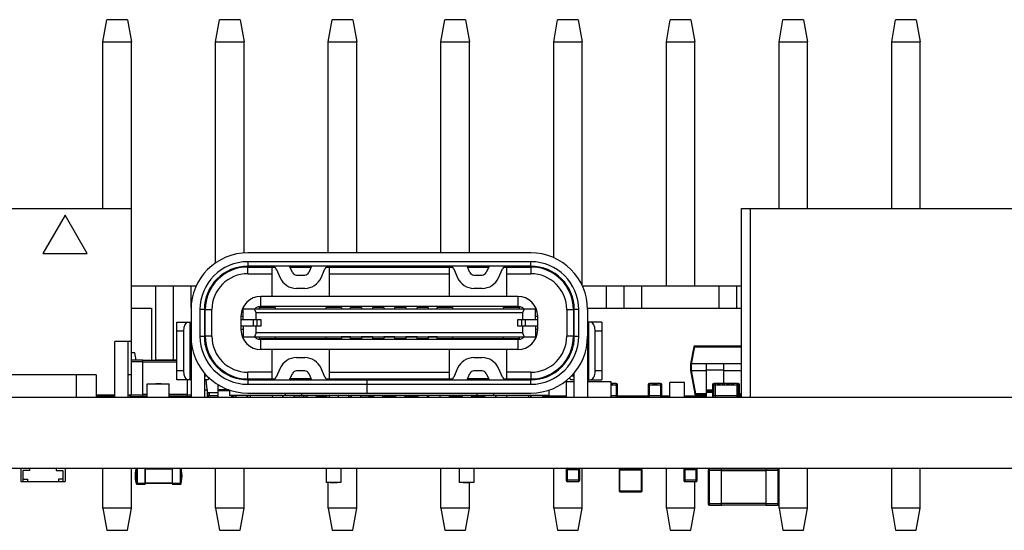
# Model space of a CAD drawing. Header units: millimetres. Extents: x 72 to 239, y 133 to 319.
# Tile 29 of 240: x 113 to 135, y 201 to 213. Entities that reach past the tile are written whole.
import ezdxf

# ---------------------------------------------------------------- set-up
doc = ezdxf.new("R2010")
doc.units = ezdxf.units.MM
doc.header["$LTSCALE"] = 5
doc.layers.get('0').update_dxf_attribs({"linetype": 'CONTINUOUS'})

msp = doc.modelspace()

# ---------------------------------------------------------------- linework, layer by layer
for p, q in [((114.383, 212.074), (114.471, 212.574)), ((114.934, 212.574), (114.471, 212.574)), ((114.934, 212.574), (115.023, 212.074)), ((116.923, 212.074), (117.011, 212.574)), ((117.474, 212.574), (117.011, 212.574)), ((117.474, 212.574), (117.563, 212.074)), ((119.463, 212.074), (119.551, 212.574)), ((120.014, 212.574), (119.551, 212.574)), ((120.014, 212.574), (120.103, 212.074)), ((122.003, 212.074), (122.091, 212.574)), ((122.554, 212.574), (122.091, 212.574)), ((122.554, 212.574), (122.643, 212.074)), ((124.543, 212.074), (124.631, 212.574)), ((125.094, 212.574), (124.631, 212.574)), ((125.094, 212.574), (125.183, 212.074)), ((127.083, 212.074), (127.171, 212.574)), ((127.634, 212.574), (127.171, 212.574)), ((127.634, 212.574), (127.723, 212.074)), ((129.623, 212.074), (129.711, 212.574)), ((130.174, 212.574), (129.711, 212.574)), ((130.174, 212.574), (130.263, 212.074)), ((132.163, 212.074), (132.251, 212.574)), ((132.714, 212.574), (132.251, 212.574)), ((132.714, 212.574), (132.803, 212.074)), ((114.383, 208.324), (114.383, 212.074)), ((114.383, 212.074), (115.023, 212.074)), ((115.023, 208.324), (115.023, 212.074)), ((116.923, 207.092), (116.923, 212.074)), ((116.923, 212.074), (117.563, 212.074)), ((117.563, 207.316), (117.563, 212.074)), ((119.463, 207.323), (119.463, 212.074)), ((119.463, 212.074), (120.103, 212.074)), ((120.103, 207.323), (120.103, 212.074)), ((122.003, 207.323), (122.003, 212.074)), ((122.003, 212.074), (122.643, 212.074)), ((122.643, 207.323), (122.643, 212.074)), ((124.543, 207.21), (124.543, 212.074)), ((124.543, 212.074), (125.183, 212.074)), ((125.183, 206.585), (125.183, 212.074)), ((127.083, 206.574), (127.083, 212.074)), ((127.083, 212.074), (127.723, 212.074)), ((127.723, 206.574), (127.723, 212.074)), ((129.623, 208.324), (129.623, 212.074)), ((129.623, 212.074), (130.263, 212.074)), ((130.263, 208.324), (130.263, 212.074)), ((132.163, 208.324), (132.163, 212.074)), ((132.163, 212.074), (132.803, 212.074)), ((132.803, 208.324), (132.803, 212.074)), ((111.028, 208.324), (115.028, 208.324)), ((115.028, 204.124), (115.028, 208.324)), ((128.779, 204.074), (128.779, 208.324)), ((128.779, 208.324), (135.079, 208.324)), ((128.982, 204.074), (128.982, 208.324)), ((113.528, 208.174), (113.028, 207.308)), ((114.028, 207.308), (113.528, 208.174)), ((124.028, 207.323), (117.648, 207.323)), ((113.028, 207.308), (114.028, 207.308)), ((117.648, 207.123), (117.648, 207.023)), ((124.028, 207.123), (117.648, 207.123)), ((124.028, 207.023), (124.028, 207.123)), ((117.643, 207.003), (118.257, 207.003)), ((124.028, 207.023), (117.648, 207.023)), ((117.648, 206.853), (117.648, 207.003)), ((118.188, 207.003), (118.188, 206.343)), ((118.29, 206.964), (118.378, 206.762)), ((118.653, 206.883), (118.591, 207.023)), ((118.6, 207.003), (119.077, 207.003)), ((119.086, 207.023), (119.024, 206.883)), ((119.298, 206.762), (119.387, 206.964)), ((119.42, 207.003), (122.257, 207.003)), ((119.463, 207.003), (119.463, 207.023)), ((119.488, 206.343), (119.488, 207.003)), ((120.103, 207.003), (120.103, 207.023)), ((122.003, 207.003), (122.003, 207.023)), ((122.188, 207.003), (122.188, 206.343)), ((122.29, 206.964), (122.378, 206.762)), ((122.653, 206.883), (122.591, 207.023)), ((122.6, 207.003), (123.077, 207.003)), ((123.086, 207.023), (123.024, 206.883)), ((123.298, 206.762), (123.387, 206.964)), ((123.42, 207.003), (124.033, 207.003)), ((123.488, 206.343), (123.488, 207.003)), ((124.028, 207.003), (124.028, 206.853)), ((116.933, 206.713), (116.961, 206.713)), ((117.648, 206.853), (118.188, 206.853)), ((118.744, 206.823), (118.932, 206.823)), ((119.488, 206.853), (122.188, 206.853)), ((122.744, 206.823), (122.932, 206.823)), ((123.488, 206.853), (124.028, 206.853)), ((124.744, 206.713), (124.716, 206.713)), ((116.489, 206.574), (115.028, 206.574)), ((115.573, 204.899), (115.573, 206.574)), ((115.973, 204.909), (115.973, 206.574)), ((116.373, 206.091), (116.373, 206.574)), ((116.838, 206.594), (116.838, 206.559)), ((118.932, 206.523), (118.744, 206.523)), ((122.932, 206.523), (122.744, 206.523)), ((124.838, 206.594), (124.838, 206.559)), ((128.779, 206.574), (125.188, 206.574)), ((125.733, 206.074), (125.733, 206.574)), ((126.133, 206.074), (126.133, 206.574)), ((126.533, 206.074), (126.533, 206.574)), ((128.273, 206.074), (128.273, 206.574)), ((128.673, 206.074), (128.673, 206.574)), ((117.943, 206.113), (117.943, 206.343)), ((123.733, 206.343), (117.943, 206.343)), ((123.733, 206.343), (123.733, 206.113)), ((115.028, 206.074), (115.478, 206.074)), ((115.478, 206.074), (115.478, 204.899)), ((116.368, 206.043), (116.368, 204.074)), ((116.568, 206.043), (116.568, 205.443)), ((116.668, 206.043), (116.568, 206.043)), ((116.668, 206.043), (116.668, 205.443)), ((116.688, 205.251), (116.688, 206.043)), ((116.688, 206.043), (116.838, 206.043)), ((116.838, 205.443), (116.838, 206.043)), ((117.543, 205.818), (117.543, 206.053)), ((124.133, 206.053), (117.543, 206.053)), ((117.834, 205.968), (117.8, 206.053)), ((117.913, 206.059), (117.913, 206.093)), ((118.263, 206.093), (117.913, 206.093)), ((123.733, 206.113), (117.943, 206.113)), ((118.263, 206.093), (118.263, 206.053)), ((119.413, 206.053), (119.413, 206.093)), ((119.763, 206.093), (119.413, 206.093)), ((119.763, 206.093), (119.763, 206.053)), ((119.963, 206.053), (119.963, 206.093)), ((120.213, 206.093), (119.963, 206.093)), ((120.213, 206.093), (120.213, 206.053)), ((120.463, 206.053), (120.463, 206.093)), ((120.713, 206.093), (120.463, 206.093)), ((120.713, 206.093), (120.713, 206.053)), ((120.963, 206.053), (120.963, 206.093)), ((121.213, 206.093), (120.963, 206.093)), ((121.213, 206.093), (121.213, 206.053)), ((121.463, 206.053), (121.463, 206.093)), ((121.713, 206.093), (121.463, 206.093)), ((121.713, 206.093), (121.713, 206.053)), ((121.913, 206.053), (121.913, 206.093)), ((122.263, 206.093), (121.913, 206.093)), ((122.263, 206.093), (122.263, 206.053)), ((123.413, 206.053), (123.413, 206.093)), ((123.763, 206.093), (123.413, 206.093)), ((123.763, 206.093), (123.763, 206.059)), ((123.877, 206.053), (123.843, 205.968)), ((124.133, 205.818), (124.133, 206.053)), ((124.838, 206.043), (124.838, 205.443)), ((124.838, 206.043), (124.988, 206.043)), ((124.988, 206.043), (124.988, 205.251)), ((125.008, 205.443), (125.008, 206.043)), ((125.108, 206.043), (125.008, 206.043)), ((125.108, 205.443), (125.108, 206.043)), ((125.306, 206.074), (128.779, 206.074)), ((125.308, 206.043), (125.308, 204.074)), ((116.048, 204.463), (116.048, 205.763)), ((116.048, 205.763), (116.368, 205.763)), ((116.348, 204.463), (116.348, 205.763)), ((116.668, 205.818), (116.688, 205.818)), ((116.683, 205.668), (116.683, 205.818)), ((117.493, 205.893), (117.493, 205.593)), ((117.493, 205.893), (117.543, 205.893)), ((117.493, 205.818), (117.943, 205.818)), ((117.5, 205.668), (117.5, 205.818)), ((117.768, 205.818), (117.768, 205.668)), ((117.834, 205.818), (117.834, 205.968)), ((123.843, 205.968), (117.834, 205.968)), ((117.861, 205.668), (117.861, 205.818)), ((117.943, 205.818), (117.943, 205.668)), ((123.733, 205.668), (123.733, 205.818)), ((123.733, 205.818), (124.183, 205.818)), ((123.816, 205.818), (123.816, 205.668)), ((123.843, 205.968), (123.843, 205.818)), ((123.908, 205.668), (123.908, 205.818)), ((124.133, 205.893), (124.183, 205.893)), ((124.176, 205.818), (124.176, 205.668)), ((124.183, 205.593), (124.183, 205.893)), ((124.988, 205.818), (125.008, 205.818)), ((124.994, 205.818), (124.994, 205.668)), ((125.628, 205.763), (125.308, 205.763)), ((125.328, 205.763), (125.328, 204.463)), ((125.628, 205.763), (125.628, 204.463)), ((116.048, 205.563), (116.198, 205.563)), ((116.198, 205.563), (116.198, 204.663)), ((116.688, 205.668), (116.668, 205.668)), ((117.943, 205.668), (117.493, 205.668)), ((117.543, 205.593), (117.493, 205.593)), ((117.543, 205.668), (117.543, 205.433)), ((117.834, 205.518), (117.834, 205.668)), ((124.183, 205.668), (123.733, 205.668)), ((123.843, 205.668), (123.843, 205.518)), ((124.133, 205.668), (124.133, 205.433)), ((124.183, 205.593), (124.133, 205.593)), ((125.008, 205.668), (124.988, 205.668)), ((125.478, 204.663), (125.478, 205.563)), ((125.478, 205.563), (125.628, 205.563)), ((114.653, 204.074), (114.653, 205.324)), ((115.028, 205.324), (114.653, 205.324)), ((114.953, 204.074), (114.953, 205.324)), ((116.368, 205.363), (116.348, 205.363)), ((116.568, 205.443), (116.668, 205.443)), ((116.838, 205.443), (116.688, 205.443)), ((117.543, 205.433), (124.133, 205.433)), ((117.834, 205.518), (117.8, 205.433)), ((123.843, 205.518), (117.834, 205.518)), ((117.914, 205.433), (117.913, 205.428)), ((117.913, 205.393), (117.913, 205.428)), ((117.913, 205.393), (119.763, 205.393)), ((117.943, 205.143), (117.943, 205.373)), ((123.733, 205.373), (117.943, 205.373)), ((118.263, 205.433), (118.263, 205.393)), ((119.413, 205.393), (119.413, 205.433)), ((119.763, 205.433), (119.763, 205.393)), ((119.963, 205.428), (119.763, 205.428)), ((119.963, 205.393), (119.963, 205.433)), ((119.963, 205.393), (120.213, 205.393)), ((120.213, 205.433), (120.213, 205.393)), ((120.463, 205.428), (120.213, 205.428)), ((120.463, 205.393), (120.463, 205.433)), ((120.463, 205.393), (120.713, 205.393)), ((120.713, 205.433), (120.713, 205.393)), ((120.963, 205.428), (120.713, 205.428)), ((120.963, 205.393), (120.963, 205.433)), ((120.963, 205.393), (121.213, 205.393)), ((121.213, 205.433), (121.213, 205.393)), ((121.463, 205.428), (121.213, 205.428)), ((121.463, 205.393), (121.463, 205.433)), ((121.463, 205.393), (121.713, 205.393)), ((121.713, 205.433), (121.713, 205.393)), ((121.913, 205.428), (121.713, 205.428)), ((121.913, 205.393), (121.913, 205.433)), ((121.913, 205.393), (123.763, 205.393)), ((122.263, 205.433), (122.263, 205.393)), ((123.413, 205.393), (123.413, 205.433)), ((123.733, 205.373), (123.733, 205.143)), ((123.763, 205.433), (123.763, 205.428)), ((123.763, 205.428), (123.763, 205.393)), ((123.843, 205.518), (123.877, 205.433)), ((124.988, 205.443), (124.838, 205.443)), ((125.008, 205.443), (125.108, 205.443)), ((125.328, 205.363), (125.308, 205.363)), ((116.348, 205.213), (116.368, 205.213)), ((123.733, 205.143), (117.943, 205.143)), ((118.188, 205.143), (118.188, 204.483)), ((119.488, 204.483), (119.488, 205.143)), ((122.188, 205.143), (122.188, 204.483)), ((123.488, 204.483), (123.488, 205.143)), ((125.308, 205.213), (125.328, 205.213)), ((127.702, 205.204), (127.628, 204.824)), ((127.653, 204.824), (127.727, 205.204)), ((127.727, 205.204), (127.727, 205.224)), ((128.778, 205.224), (127.727, 205.224)), ((127.727, 205.204), (128.778, 205.204)), ((115.102, 205.074), (115.028, 205.074)), ((115.278, 204.909), (115.028, 204.909)), ((115.028, 204.879), (115.278, 204.879)), ((115.131, 204.909), (115.102, 205.074)), ((115.278, 204.089), (115.278, 204.909)), ((116.048, 204.899), (115.278, 204.899)), ((115.598, 204.899), (115.598, 204.909)), ((116.048, 204.909), (115.598, 204.909)), ((116.368, 205.013), (116.348, 205.013)), ((118.744, 204.963), (118.932, 204.963)), ((122.744, 204.963), (122.932, 204.963)), ((125.328, 205.013), (125.308, 205.013)), ((115.278, 204.869), (116.048, 204.869)), ((116.198, 204.663), (116.048, 204.663)), ((116.348, 204.863), (116.368, 204.863)), ((118.378, 204.724), (118.29, 204.523)), ((118.932, 204.663), (118.744, 204.663)), ((119.387, 204.523), (119.298, 204.724)), ((122.378, 204.724), (122.29, 204.523)), ((122.932, 204.663), (122.744, 204.663)), ((123.387, 204.523), (123.298, 204.724)), ((125.308, 204.863), (125.328, 204.863)), ((125.628, 204.663), (125.478, 204.663)), ((127.628, 204.824), (127.628, 204.674)), ((127.628, 204.674), (127.722, 204.144)), ((127.653, 204.674), (127.653, 204.824)), ((128.778, 204.824), (127.653, 204.824)), ((127.746, 204.144), (127.653, 204.674)), ((127.653, 204.674), (127.978, 204.674)), ((127.653, 204.674), (127.653, 204.674)), ((127.978, 204.814), (127.978, 204.074)), ((127.988, 204.074), (127.988, 204.824)), ((127.988, 204.689), (128.368, 204.689)), ((128.368, 204.824), (128.368, 204.381)), ((128.378, 204.381), (128.378, 204.814)), ((128.378, 204.674), (128.778, 204.674)), ((114.228, 204.574), (112.028, 204.574)), ((113.778, 204.574), (113.778, 204.074)), ((114.228, 204.574), (114.228, 204.074)), ((115.028, 204.574), (114.953, 204.574)), ((116.368, 204.463), (116.048, 204.463)), ((116.278, 204.463), (116.278, 204.089)), ((116.668, 204.62), (116.668, 204.074)), ((116.748, 204.463), (116.668, 204.463)), ((116.688, 204.553), (116.688, 204.6)), ((116.688, 204.553), (116.731, 204.553)), ((116.742, 204.174), (116.711, 204.463)), ((116.748, 204.463), (116.783, 204.505)), ((117.643, 204.483), (118.257, 204.483)), ((117.648, 204.483), (117.648, 204.633)), ((118.188, 204.633), (117.648, 204.633)), ((117.648, 204.463), (117.648, 204.363)), ((117.648, 204.463), (124.028, 204.463)), ((118.591, 204.463), (118.653, 204.604)), ((119.077, 204.483), (118.6, 204.483)), ((118.868, 204.463), (118.868, 204.483)), ((119.024, 204.604), (119.086, 204.463)), ((119.42, 204.483), (122.257, 204.483)), ((119.488, 204.633), (122.188, 204.633)), ((119.738, 204.463), (119.767, 204.483)), ((119.888, 204.483), (119.888, 204.463)), ((120.261, 204.463), (120.29, 204.483)), ((120.328, 204.463), (120.328, 204.163)), ((120.338, 204.163), (120.338, 204.463)), ((121.387, 204.483), (121.415, 204.463)), ((121.788, 204.463), (121.788, 204.483)), ((121.91, 204.483), (121.938, 204.463)), ((122.591, 204.463), (122.653, 204.604)), ((123.077, 204.483), (122.6, 204.483)), ((122.808, 204.483), (122.808, 204.463)), ((123.024, 204.604), (123.086, 204.463)), ((123.42, 204.483), (124.033, 204.483)), ((124.028, 204.633), (123.488, 204.633)), ((124.028, 204.633), (124.028, 204.483)), ((124.028, 204.363), (124.028, 204.463)), ((124.893, 204.505), (124.928, 204.463)), ((125.008, 204.463), (124.928, 204.463)), ((124.946, 204.553), (124.988, 204.553)), ((124.988, 204.553), (124.988, 204.6)), ((125.008, 204.074), (125.008, 204.62)), ((125.308, 204.463), (125.628, 204.463)), ((115.378, 204.074), (115.378, 204.374)), ((115.378, 204.374), (115.878, 204.374)), ((115.574, 204.375), (115.574, 204.374)), ((115.694, 204.375), (115.574, 204.375)), ((115.576, 204.375), (115.576, 204.374)), ((115.59, 204.375), (115.59, 204.374)), ((115.612, 204.374), (115.612, 204.375)), ((115.619, 204.375), (115.619, 204.374)), ((115.659, 204.375), (115.659, 204.374)), ((115.694, 204.375), (115.694, 204.374)), ((115.878, 204.074), (115.878, 204.374)), ((116.668, 204.234), (116.733, 204.234)), ((116.733, 204.234), (116.733, 204.074)), ((116.978, 204.074), (116.978, 204.356)), ((116.978, 204.334), (117.009, 204.334)), ((117.219, 204.238), (116.978, 204.238)), ((116.978, 204.223), (117.238, 204.223)), ((117.238, 204.233), (117.238, 204.113)), ((117.648, 204.363), (120.328, 204.363)), ((120.338, 204.363), (124.028, 204.363)), ((124.438, 204.113), (124.438, 204.233)), ((124.828, 204.424), (124.828, 204.074)), ((124.828, 204.424), (125.008, 204.424)), ((125.308, 204.424), (125.828, 204.424)), ((125.828, 204.424), (125.828, 204.074)), ((125.828, 204.381), (125.879, 204.381)), ((125.95, 204.379), (125.828, 204.379)), ((125.828, 204.348), (125.981, 204.348)), ((125.834, 204.381), (125.834, 204.379)), ((125.879, 204.381), (125.879, 204.379)), ((125.95, 204.379), (125.95, 204.074)), ((125.981, 204.104), (125.981, 204.348)), ((126.676, 204.348), (126.676, 204.104)), ((126.676, 204.348), (126.981, 204.348)), ((126.706, 204.074), (126.706, 204.379)), ((126.95, 204.379), (126.706, 204.379)), ((126.772, 204.379), (126.772, 204.381)), ((126.772, 204.381), (126.879, 204.381)), ((126.816, 204.379), (126.816, 204.381)), ((126.834, 204.381), (126.834, 204.379)), ((126.879, 204.381), (126.879, 204.379)), ((126.95, 204.379), (126.95, 204.074)), ((126.981, 204.104), (126.981, 204.348)), ((127.163, 204.074), (127.163, 204.399)), ((127.493, 204.399), (127.163, 204.399)), ((127.255, 204.399), (127.255, 204.409)), ((127.255, 204.409), (127.412, 204.409)), ((127.259, 204.399), (127.259, 204.409)), ((127.409, 204.399), (127.409, 204.409)), ((127.412, 204.399), (127.412, 204.409)), ((127.493, 204.074), (127.493, 204.399)), ((127.988, 204.238), (128.124, 204.238)), ((128.124, 204.348), (128.124, 204.104)), ((128.124, 204.348), (128.733, 204.348)), ((128.154, 204.104), (128.154, 204.379)), ((128.703, 204.379), (128.154, 204.379)), ((128.184, 204.379), (128.184, 204.074)), ((128.229, 204.381), (128.229, 204.379)), ((128.229, 204.381), (128.302, 204.381)), ((128.24, 204.379), (128.24, 204.381)), ((128.257, 204.381), (128.257, 204.379)), ((128.293, 204.381), (128.293, 204.379)), ((128.302, 204.381), (128.302, 204.379)), ((128.331, 204.381), (128.331, 204.379)), ((128.331, 204.381), (128.405, 204.381)), ((128.368, 204.379), (128.368, 204.381)), ((128.405, 204.379), (128.405, 204.381)), ((128.435, 204.381), (128.435, 204.379)), ((128.435, 204.381), (128.512, 204.381)), ((128.471, 204.381), (128.471, 204.379)), ((128.509, 204.381), (128.509, 204.379)), ((128.512, 204.379), (128.512, 204.381)), ((128.535, 204.381), (128.535, 204.379)), ((128.535, 204.381), (128.609, 204.381)), ((128.572, 204.379), (128.572, 204.381)), ((128.609, 204.379), (128.609, 204.381)), ((128.672, 204.379), (128.672, 204.074)), ((128.703, 204.379), (128.703, 204.074)), ((128.733, 204.104), (128.733, 204.348)), ((93.628, 204.074), (146.108, 204.074)), ((114.228, 204.124), (114.653, 204.124)), ((114.638, 204.109), (114.228, 204.109)), ((114.228, 204.089), (114.618, 204.089)), ((114.363, 204.074), (114.363, 204.089)), ((114.618, 204.124), (114.618, 204.089)), ((114.653, 204.094), (114.631, 204.094)), ((114.638, 204.109), (114.638, 204.124)), ((114.953, 204.124), (115.028, 204.124)), ((114.978, 204.124), (114.978, 204.119)), ((115.278, 204.119), (114.978, 204.119)), ((115.008, 204.089), (115.008, 204.124)), ((115.008, 204.089), (115.278, 204.089)), ((115.378, 204.129), (115.278, 204.129)), ((115.278, 204.099), (115.378, 204.099)), ((115.331, 204.099), (115.331, 204.074)), ((116.278, 204.129), (115.878, 204.129)), ((115.878, 204.099), (116.278, 204.099)), ((115.878, 204.089), (116.368, 204.089)), ((116.368, 204.119), (116.278, 204.119)), ((116.328, 204.089), (116.328, 204.074)), ((116.788, 204.109), (116.733, 204.109)), ((116.733, 204.089), (116.768, 204.089)), ((116.742, 204.174), (116.978, 204.174)), ((116.768, 204.174), (116.768, 204.089)), ((116.978, 204.099), (116.785, 204.099)), ((116.788, 204.109), (116.788, 204.174)), ((124.438, 204.113), (117.238, 204.113)), ((117.278, 204.113), (117.278, 204.074)), ((117.318, 204.109), (117.278, 204.109)), ((117.278, 204.089), (117.328, 204.089)), ((117.318, 204.113), (117.318, 204.099)), ((117.388, 204.099), (117.318, 204.099)), ((117.328, 204.089), (117.328, 204.099)), ((117.388, 204.074), (117.388, 204.113)), ((117.628, 204.113), (117.628, 204.074)), ((117.648, 204.163), (124.028, 204.163)), ((117.648, 204.074), (117.648, 204.113)), ((117.698, 204.113), (117.698, 204.074)), ((118.198, 204.113), (118.198, 204.074)), ((118.428, 204.113), (118.428, 204.074)), ((118.448, 204.074), (118.448, 204.113)), ((118.488, 204.163), (118.488, 204.113)), ((118.688, 204.113), (118.688, 204.074)), ((118.988, 204.099), (118.688, 204.099)), ((118.868, 204.113), (118.868, 204.163)), ((118.913, 204.074), (118.913, 204.099)), ((118.988, 204.074), (118.988, 204.113)), ((119.188, 204.113), (119.188, 204.074)), ((119.428, 204.099), (119.188, 204.099)), ((119.188, 204.089), (119.398, 204.089)), ((119.398, 204.099), (119.398, 204.089)), ((119.428, 204.074), (119.428, 204.113)), ((119.488, 204.074), (119.488, 204.113)), ((119.688, 204.113), (119.688, 204.074)), ((119.928, 204.074), (119.928, 204.113)), ((119.988, 204.099), (119.928, 204.099)), ((119.988, 204.074), (119.988, 204.113)), ((120.188, 204.113), (120.188, 204.074)), ((120.488, 204.099), (120.188, 204.099)), ((120.338, 204.193), (120.328, 204.193)), ((120.378, 204.099), (120.378, 204.089)), ((120.378, 204.089), (120.488, 204.089)), ((120.488, 204.074), (120.488, 204.113)), ((120.688, 204.113), (120.688, 204.074)), ((120.988, 204.09), (120.688, 204.09)), ((120.988, 204.074), (120.988, 204.113)), ((121.188, 204.113), (121.188, 204.074)), ((121.488, 204.09), (121.188, 204.09)), ((121.488, 204.074), (121.488, 204.113)), ((121.688, 204.113), (121.688, 204.074)), ((121.728, 204.09), (121.688, 204.09)), ((121.728, 204.074), (121.728, 204.113)), ((121.988, 204.074), (121.988, 204.113)), ((122.188, 204.113), (122.188, 204.074)), ((122.228, 204.074), (122.228, 204.113)), ((122.488, 204.09), (122.228, 204.09)), ((122.488, 204.074), (122.488, 204.113)), ((122.688, 204.113), (122.688, 204.074)), ((122.988, 204.09), (122.688, 204.09)), ((122.808, 204.163), (122.808, 204.113)), ((122.988, 204.074), (122.988, 204.113)), ((123.188, 204.163), (123.188, 204.113)), ((123.228, 204.113), (123.228, 204.074)), ((123.248, 204.09), (123.228, 204.09)), ((123.248, 204.074), (123.248, 204.113)), ((123.478, 204.113), (123.478, 204.074)), ((123.978, 204.113), (123.978, 204.074)), ((124.023, 204.113), (124.023, 204.074)), ((124.038, 204.104), (124.023, 204.104)), ((124.038, 204.074), (124.038, 204.113)), ((124.288, 204.113), (124.288, 204.074)), ((124.828, 204.094), (124.288, 204.094)), ((125.981, 204.104), (125.828, 204.104)), ((126.678, 204.094), (125.979, 204.094)), ((126.328, 204.094), (126.328, 204.074)), ((126.528, 204.074), (126.528, 204.094)), ((126.981, 204.104), (126.676, 204.104)), ((127.163, 204.094), (126.979, 204.094)), ((127.978, 204.094), (127.493, 204.094)), ((127.628, 204.094), (127.628, 204.074)), ((127.746, 204.124), (127.746, 204.144)), ((127.978, 204.144), (127.746, 204.144)), ((127.746, 204.124), (127.978, 204.124)), ((128.124, 204.202), (127.988, 204.202)), ((128.124, 204.194), (127.988, 204.194)), ((127.988, 204.184), (128.124, 204.184)), ((128.733, 204.104), (128.124, 204.104)), ((128.779, 204.094), (128.731, 204.094)), ((128.778, 204.144), (128.733, 204.144)), ((128.733, 204.124), (128.778, 204.124)), ((128.733, 204.099), (128.778, 204.099)), ((93.628, 202.474), (178.638, 202.474)), ((112.528, 202.474), (112.528, 202.174)), ((112.728, 202.474), (112.728, 202.424)), ((113.328, 202.474), (113.328, 202.424)), ((113.528, 202.474), (113.528, 202.174)), ((114.383, 201.574), (114.383, 202.474)), ((115.023, 201.574), (115.023, 202.474)), ((115.329, 202.474), (115.329, 202.111)), ((115.341, 202.124), (115.341, 202.474)), ((115.341, 202.461), (115.941, 202.461)), ((115.941, 202.474), (115.941, 202.124)), ((115.954, 202.111), (115.954, 202.474)), ((116.923, 201.574), (116.923, 202.474)), ((117.563, 201.574), (117.563, 202.474)), ((119.413, 202.474), (119.413, 202.149)), ((119.743, 202.474), (119.743, 202.149)), ((120.103, 201.574), (120.103, 202.474)), ((122.003, 201.574), (122.003, 202.474)), ((122.413, 202.474), (122.413, 202.149)), ((122.743, 202.474), (122.743, 202.149)), ((124.543, 201.574), (124.543, 202.474)), ((124.826, 202.443), (124.826, 202.199)), ((124.826, 202.443), (125.131, 202.443)), ((124.856, 202.169), (124.856, 202.474)), ((125.1, 202.474), (125.1, 202.169)), ((125.131, 202.199), (125.131, 202.443)), ((125.183, 201.574), (125.183, 202.474)), ((126.018, 202.438), (126.018, 201.958)), ((126.018, 202.438), (126.538, 202.438)), ((126.038, 201.938), (126.038, 202.458)), ((126.518, 202.458), (126.038, 202.458)), ((126.518, 202.458), (126.518, 201.938)), ((126.538, 201.958), (126.538, 202.438)), ((127.083, 201.574), (127.083, 202.474)), ((127.476, 202.443), (127.476, 202.199)), ((127.476, 202.443), (127.781, 202.443)), ((127.506, 202.169), (127.506, 202.474)), ((127.75, 202.474), (127.75, 202.169)), ((127.781, 202.199), (127.781, 202.443)), ((128.058, 201.638), (128.058, 202.458)), ((128.328, 202.458), (128.058, 202.458)), ((128.328, 201.638), (128.328, 202.474)), ((129.328, 202.448), (128.328, 202.448)), ((128.528, 202.474), (128.528, 202.448)), ((129.128, 202.474), (129.128, 202.448)), ((129.328, 202.474), (129.328, 201.638)), ((129.598, 202.458), (129.328, 202.458)), ((129.55, 202.474), (129.55, 202.458)), ((129.598, 202.458), (129.598, 201.638)), ((129.623, 202.446), (129.623, 202.458)), ((130.263, 201.574), (130.263, 202.474)), ((132.163, 201.574), (132.163, 202.474)), ((132.803, 201.574), (132.803, 202.474)), ((112.578, 202.424), (112.578, 202.174)), ((112.728, 202.424), (112.578, 202.424)), ((112.578, 202.224), (112.678, 202.224)), ((112.678, 202.224), (112.678, 202.174)), ((113.328, 202.424), (113.478, 202.424)), ((113.378, 202.224), (113.378, 202.174)), ((113.478, 202.224), (113.378, 202.224)), ((113.478, 202.424), (113.478, 202.174)), ((128.028, 202.428), (128.028, 201.668)), ((128.028, 202.428), (128.328, 202.428)), ((128.328, 202.418), (129.328, 202.418)), ((129.328, 202.428), (129.628, 202.428)), ((129.628, 201.668), (129.628, 202.428)), ((112.528, 202.174), (113.528, 202.174)), ((112.757, 202.169), (112.757, 202.174)), ((112.757, 202.169), (113, 202.169)), ((112.828, 202.166), (112.828, 202.169)), ((112.935, 202.166), (112.828, 202.166)), ((112.848, 202.173), (112.848, 202.174)), ((112.848, 202.173), (112.929, 202.173)), ((112.873, 202.166), (112.873, 202.169)), ((112.888, 202.173), (112.888, 202.174)), ((112.891, 202.169), (112.891, 202.166)), ((112.929, 202.173), (112.929, 202.174)), ((112.935, 202.169), (112.935, 202.166)), ((112.939, 202.173), (112.939, 202.174)), ((112.939, 202.173), (113.023, 202.173)), ((112.993, 202.173), (112.993, 202.174)), ((113, 202.173), (113, 202.169)), ((113.005, 202.173), (113.005, 202.174)), ((113.023, 202.173), (113.023, 202.174)), ((113.034, 202.173), (113.034, 202.174)), ((113.034, 202.173), (113.116, 202.173)), ((113.075, 202.173), (113.075, 202.174)), ((113.116, 202.173), (113.116, 202.174)), ((113.126, 202.174), (113.126, 202.173)), ((113.126, 202.173), (113.207, 202.173)), ((113.129, 202.174), (113.129, 202.173)), ((113.17, 202.173), (113.17, 202.174)), ((113.207, 202.173), (113.207, 202.174)), ((115.141, 202.123), (115.153, 202.124)), ((115.15, 202.111), (115.329, 202.111)), ((115.15, 202.111), (115.152, 202.111)), ((115.151, 202.111), (115.151, 202.111)), ((115.153, 202.111), (115.153, 202.124)), ((116.129, 202.124), (115.153, 202.124)), ((115.941, 202.136), (115.341, 202.136)), ((115.954, 202.111), (116.132, 202.111)), ((116.129, 202.124), (116.129, 202.111)), ((116.129, 202.124), (116.141, 202.123)), ((116.13, 202.111), (116.132, 202.111)), ((116.131, 202.111), (116.131, 202.111)), ((116.143, 202.118), (116.144, 202.12)), ((119.743, 202.149), (119.413, 202.149)), ((119.463, 201.574), (119.463, 202.149)), ((119.505, 202.149), (119.505, 202.139)), ((119.662, 202.139), (119.505, 202.139)), ((119.584, 202.149), (119.584, 202.139)), ((119.662, 202.149), (119.662, 202.139)), ((122.743, 202.149), (122.413, 202.149)), ((122.505, 202.149), (122.505, 202.139)), ((122.662, 202.139), (122.505, 202.139)), ((122.584, 202.149), (122.584, 202.139)), ((122.643, 201.574), (122.643, 202.139)), ((122.662, 202.149), (122.662, 202.139)), ((125.131, 202.199), (124.826, 202.199)), ((124.856, 202.169), (125.1, 202.169)), ((124.922, 202.166), (124.922, 202.169)), ((125.029, 202.166), (124.922, 202.166)), ((125.01, 202.169), (125.01, 202.166)), ((125.018, 202.166), (125.018, 202.169)), ((125.027, 202.166), (125.027, 202.169)), ((125.029, 202.166), (125.029, 202.169)), ((127.781, 202.199), (127.476, 202.199)), ((127.506, 202.169), (127.75, 202.169)), ((127.572, 202.166), (127.572, 202.169)), ((127.679, 202.166), (127.572, 202.166)), ((127.66, 202.169), (127.66, 202.166)), ((127.668, 202.166), (127.668, 202.169)), ((127.677, 202.166), (127.677, 202.169)), ((127.679, 202.166), (127.679, 202.169)), ((127.723, 201.574), (127.723, 202.169)), ((126.538, 201.958), (126.018, 201.958)), ((126.038, 201.938), (126.518, 201.938)), ((114.383, 201.574), (114.471, 201.074)), ((115.023, 201.574), (114.383, 201.574)), ((114.934, 201.074), (115.023, 201.574)), ((116.923, 201.574), (117.011, 201.074)), ((117.563, 201.574), (116.923, 201.574)), ((117.474, 201.074), (117.563, 201.574)), ((119.463, 201.574), (119.551, 201.074)), ((120.103, 201.574), (119.463, 201.574)), ((120.014, 201.074), (120.103, 201.574)), ((122.003, 201.574), (122.091, 201.074)), ((122.643, 201.574), (122.003, 201.574)), ((122.554, 201.074), (122.643, 201.574)), ((124.543, 201.574), (124.631, 201.074)), ((125.183, 201.574), (124.543, 201.574)), ((125.094, 201.074), (125.183, 201.574)), ((127.083, 201.574), (127.171, 201.074)), ((127.723, 201.574), (127.083, 201.574)), ((127.634, 201.074), (127.723, 201.574)), ((128.328, 201.668), (128.028, 201.668)), ((128.058, 201.638), (128.328, 201.638)), ((129.328, 201.678), (128.328, 201.678)), ((128.328, 201.648), (129.328, 201.648)), ((129.628, 201.668), (129.328, 201.668)), ((129.328, 201.638), (129.598, 201.638)), ((129.623, 201.574), (129.623, 201.651)), ((129.623, 201.574), (129.711, 201.074)), ((130.263, 201.574), (129.623, 201.574)), ((130.174, 201.074), (130.263, 201.574)), ((132.803, 201.574), (132.163, 201.574)), ((132.163, 201.574), (132.251, 201.074)), ((132.714, 201.074), (132.803, 201.574)), ((114.471, 201.074), (114.934, 201.074)), ((117.011, 201.074), (117.474, 201.074)), ((119.551, 201.074), (120.014, 201.074)), ((122.091, 201.074), (122.554, 201.074)), ((124.631, 201.074), (125.094, 201.074)), ((127.171, 201.074), (127.634, 201.074)), ((129.711, 201.074), (130.174, 201.074)), ((132.251, 201.074), (132.714, 201.074))]:
    msp.add_line(p, q)
for points in [[(115.139, 202.121), (115.126, 202.18), (115.119, 202.239), (115.116, 202.299), (115.119, 202.358), (115.126, 202.418), (115.138, 202.474)], [(116.144, 202.121), (116.156, 202.18), (116.164, 202.239), (116.166, 202.299), (116.164, 202.358), (116.156, 202.418), (116.144, 202.474)], [(115.138, 202.12), (115.139, 202.118), (115.141, 202.115), (115.144, 202.113), (115.147, 202.112), (115.15, 202.111)], [(116.132, 202.111), (116.135, 202.112), (116.138, 202.113), (116.141, 202.115), (116.143, 202.118)]]:
    msp.add_lwpolyline(points)
for centre, radius, start, end in [((117.648, 206.043), 1.28, 90, 180), ((124.028, 206.043), 1.28, 0, 90), ((117.648, 206.043), 1.08, 90, 180), ((124.028, 206.043), 1.08, 0, 90), ((117.648, 206.043), 0.98, 90, 180), ((117.648, 206.043), 0.96, 90, 180), ((117.713, 206.937), 0.0967, 116.2916, 136.3972), ((117.773, 206.937), 0.0967, 43.6028, 63.7084), ((118.198, 206.923), 0.1, 23.7495, 90), ((118.088, 207.023), 0.15, 352.6643, 356.4728), ((118.744, 206.923), 0.1, 203.7495, 270), ((118.932, 206.923), 0.1, 270, 336.2505), ((119.479, 206.923), 0.1, 90, 156.2505), ((122.198, 206.923), 0.1, 23.7495, 90), ((122.744, 206.923), 0.1, 203.7495, 270), ((122.932, 206.923), 0.1, 270, 336.2505), ((123.479, 206.923), 0.1, 90, 156.2505), ((123.588, 207.023), 0.15, 183.5245, 187.2968), ((123.903, 206.937), 0.0967, 116.2916, 136.3972), ((123.963, 206.937), 0.0967, 43.6028, 63.7084), ((124.028, 206.043), 0.98, 0, 90), ((124.028, 206.043), 0.96, 0, 90), ((117.648, 206.043), 0.81, 90, 180), ((118.744, 206.923), 0.4, 203.7495, 270), ((118.932, 206.923), 0.4, 270, 336.2505), ((122.744, 206.923), 0.4, 203.7495, 270), ((122.932, 206.923), 0.4, 270, 336.2505), ((124.028, 206.043), 0.81, 0, 90), ((117.943, 205.893), 0.45, 90, 180), ((123.733, 205.893), 0.45, 0, 90), ((117.942, 205.895), 0.218, 131.8012, 133.1205), ((119.455, 206.055), 0.0415, 180.011, 182.3487), ((119.722, 206.055), 0.0415, 357.6513, 359.989), ((121.955, 206.055), 0.0415, 180.0111, 182.3487), ((122.222, 206.055), 0.0415, 357.6513, 359.989), ((123.735, 205.895), 0.218, 46.8808, 48.1991), ((117.943, 205.593), 0.45, 180, 270), ((123.733, 205.593), 0.45, 270, 0), ((117.648, 205.443), 1.28, 180, 270), ((117.648, 205.443), 1.08, 180, 270), ((117.648, 205.443), 0.98, 180, 270), ((117.648, 205.443), 0.96, 180, 270), ((117.648, 205.443), 0.81, 180, 270), ((117.942, 205.592), 0.218, 226.8795, 228.1988), ((119.455, 205.432), 0.0415, 177.6514, 179.989), ((119.722, 205.432), 0.0415, 0.011, 2.3486), ((121.955, 205.432), 0.0415, 177.6514, 179.9889), ((122.222, 205.432), 0.0415, 0.011, 2.3486), ((123.731, 205.596), 0.223, 311.8395, 313.1227), ((124.028, 205.443), 1.28, 270, 0), ((124.028, 205.443), 1.08, 270, 0), ((124.028, 205.443), 0.98, 270, 0), ((124.028, 205.443), 0.96, 270, 0), ((124.028, 205.443), 0.81, 270, 360), ((127.727, 205.199), 0.025, 90, 169), ((115.598, 204.879), 0.03, 90, 137.9289), ((118.744, 204.563), 0.4, 90, 156.2505), ((118.932, 204.563), 0.4, 23.7495, 90), ((122.744, 204.563), 0.4, 90, 156.2505), ((122.932, 204.563), 0.4, 23.7495, 90), ((118.744, 204.563), 0.1, 90, 156.2505), ((118.932, 204.563), 0.1, 23.7495, 90), ((122.744, 204.563), 0.1, 90, 156.2505), ((122.932, 204.563), 0.1, 23.7495, 90), ((127.988, 204.814), 0.01, 90, 180), ((128.368, 204.814), 0.01, 0, 90), ((117.713, 204.55), 0.0967, 223.6028, 243.7084), ((117.773, 204.55), 0.0967, 296.2916, 316.3972), ((118.198, 204.563), 0.1, 270, 336.2505), ((119.479, 204.563), 0.1, 203.7495, 270), ((122.198, 204.563), 0.1, 270, 336.2505), ((123.479, 204.563), 0.1, 203.7495, 270), ((123.903, 204.55), 0.0967, 223.6028, 243.7084), ((123.963, 204.55), 0.0967, 296.2916, 316.3972), ((125.95, 204.348), 0.0305, 360, 90), ((126.706, 204.348), 0.0305, 90, 180), ((126.95, 204.348), 0.0305, 360, 90), ((128.154, 204.348), 0.0305, 90, 180), ((128.703, 204.348), 0.0305, 0, 90), ((114.618, 204.109), 0.02, 270, 0), ((115.008, 204.119), 0.03, 180, 270), ((116.288, 204.109), 0.02, 210, 240), ((116.768, 204.109), 0.02, 270, 0), ((119.398, 204.119), 0.03, 270, 316.9662), ((125.95, 204.104), 0.0305, 270, 360), ((126.95, 204.104), 0.0305, 270, 360), ((127.746, 204.149), 0.025, 190, 270), ((127.988, 204.192), 0.00999, 89.9612, 179.9548), ((127.988, 204.184), 0.00999, 89.9612, 179.9548), ((128.154, 204.104), 0.0305, 180, 270), ((128.703, 204.104), 0.0305, 270, 0), ((123.443, 202.299), 8.292, 178.7907, 181.2093), ((107.839, 202.299), 8.292, 358.7907, 1.2093), ((124.856, 202.443), 0.0305, 90, 180), ((126.038, 202.438), 0.02, 90, 180), ((126.518, 202.438), 0.02, 0, 90), ((127.506, 202.443), 0.0305, 90, 180), ((128.058, 202.428), 0.03, 90, 180), ((129.598, 202.428), 0.03, 0, 90), ((112.757, 202.199), 0.0305, 237.691, 270), ((113, 202.199), 0.0305, 270, 298.4475), ((115.153, 202.124), 0.0125, 181.3179, 269.9437), ((115.329, 202.124), 0.0125, 270, 0), ((115.954, 202.124), 0.0125, 180, 270), ((116.129, 202.124), 0.0125, 270.0277, 358.6821), ((124.856, 202.199), 0.0305, 180, 270), ((125.1, 202.199), 0.0305, 270, 0), ((127.506, 202.199), 0.0305, 180, 270), ((127.75, 202.199), 0.0305, 270, 0), ((126.038, 201.958), 0.02, 180, 270), ((126.518, 201.958), 0.02, 270, 0), ((128.058, 201.668), 0.03, 180, 270), ((129.598, 201.668), 0.03, 270, 0)]:
    msp.add_arc(centre, radius, start, end)
for centre, major_axis, ratio, start_param, end_param in [((117.916, 205.923), (-0.014, 0.17), 0.081843, -0.701737, -0.656509), ((116.298, 205.563), (0, 0.2), 0.5, 0, 1.570796), ((125.378, 205.563), (0, 0.2), 0.5, -1.570796, 0), ((116.298, 204.663), (0, 0.2), 0.5, -4.712389, -3.141593), ((125.378, 204.663), (0, 0.2), 0.5, -3.141593, -1.570796), ((127.653, 204.952), (0, 0.129), 0.19438, -3.159801, -3.141593)]:
    msp.add_ellipse(centre, major_axis=major_axis, ratio=ratio, start_param=start_param, end_param=end_param)
for points, knots in [([(117.943, 206.113), (117.917, 206.113), (117.863, 206.103), (117.817, 206.075), (117.797, 206.057)], [0, 0, 0, 0, 0.499976, 1, 1, 1, 1]), ([(123.88, 206.057), (123.86, 206.075), (123.814, 206.103), (123.76, 206.113), (123.733, 206.113)], [0, 0, 0, 0, 0.500024, 1, 1, 1, 1]), ([(117.797, 205.43), (117.817, 205.412), (117.863, 205.383), (117.917, 205.373), (117.943, 205.373)], [0, 0, 0, 0, 0.500024, 1, 1, 1, 1]), ([(123.733, 205.373), (123.76, 205.373), (123.814, 205.383), (123.86, 205.412), (123.88, 205.43)], [0, 0, 0, 0, 0.500021, 1, 1, 1, 1]), ([(127.702, 205.204), (127.702, 205.204), (127.703, 205.205), (127.705, 205.205), (127.707, 205.205), (127.711, 205.205), (127.718, 205.205), (127.724, 205.204), (127.727, 205.204)], [0, 0, 0, 0, 0.039854, 0.103722, 0.196948, 0.318477, 0.630921, 1, 1, 1, 1]), ([(127.653, 204.824), (127.65, 204.824), (127.645, 204.824), (127.64, 204.825), (127.636, 204.825), (127.633, 204.825), (127.631, 204.825), (127.629, 204.824), (127.628, 204.824), (127.628, 204.824)], [0, 0, 0, 0, 0.377471, 0.54781, 0.697315, 0.820615, 0.913298, 0.972708, 1, 1, 1, 1]), ([(127.653, 204.674), (127.65, 204.673), (127.645, 204.673), (127.64, 204.673), (127.636, 204.673), (127.633, 204.673), (127.631, 204.673), (127.629, 204.673), (127.628, 204.674), (127.628, 204.674)], [0, 0, 0, 0, 0.378275, 0.549002, 0.698823, 0.822294, 0.914913, 0.973892, 1, 1, 1, 1]), ([(127.978, 204.685), (127.978, 204.686), (127.979, 204.686), (127.979, 204.687), (127.98, 204.687), (127.981, 204.688), (127.983, 204.688), (127.985, 204.689), (127.987, 204.689), (127.988, 204.689)], [0, 0, 0, 0, 0.062158, 0.139022, 0.237287, 0.357998, 0.498953, 0.656362, 1, 1, 1, 1]), ([(128.368, 204.689), (128.37, 204.689), (128.372, 204.689), (128.374, 204.688), (128.375, 204.688), (128.377, 204.687), (128.378, 204.687), (128.378, 204.686), (128.378, 204.686), (128.378, 204.685)], [0, 0, 0, 0, 0.343638, 0.501047, 0.642002, 0.762713, 0.860978, 0.937842, 1, 1, 1, 1]), ([(127.988, 204.238), (127.987, 204.238), (127.985, 204.238), (127.983, 204.238), (127.981, 204.237), (127.98, 204.237), (127.979, 204.236), (127.979, 204.235), (127.978, 204.235), (127.978, 204.235)], [0, 0, 0, 0, 0.343638, 0.501047, 0.642002, 0.762713, 0.860978, 0.937842, 1, 1, 1, 1]), ([(127.746, 204.144), (127.743, 204.144), (127.738, 204.143), (127.73, 204.143), (127.725, 204.143), (127.723, 204.143), (127.722, 204.144), (127.722, 204.144)], [0, 0, 0, 0, 0.37107, 0.685241, 0.899895, 0.962669, 1, 1, 1, 1]), ([(127.978, 204.184), (127.978, 204.184), (127.979, 204.184), (127.979, 204.184), (127.979, 204.184), (127.979, 204.184), (127.98, 204.184), (127.981, 204.184), (127.983, 204.184), (127.985, 204.184), (127.986, 204.184), (127.988, 204.184), (127.988, 204.184)], [0, 0, 0, 0, 0.007007, 0.022207, 0.046429, 0.079689, 0.172082, 0.296123, 0.447019, 0.619102, 0.806017, 1, 1, 1, 1]), ([(115.141, 202.474), (115.14, 202.445), (115.139, 202.386), (115.139, 202.299), (115.139, 202.211), (115.14, 202.153), (115.141, 202.123)], [0, 0, 0, 0, 0.249984, 0.5, 0.750016, 1, 1, 1, 1]), ([(116.141, 202.474), (116.142, 202.445), (116.143, 202.386), (116.143, 202.299), (116.143, 202.211), (116.142, 202.153), (116.141, 202.123)], [0, 0, 0, 0, 0.249984, 0.5, 0.750016, 1, 1, 1, 1])]:
    msp.add_open_spline(points, degree=3, knots=knots)

doc.saveas('drawing.dxf')
